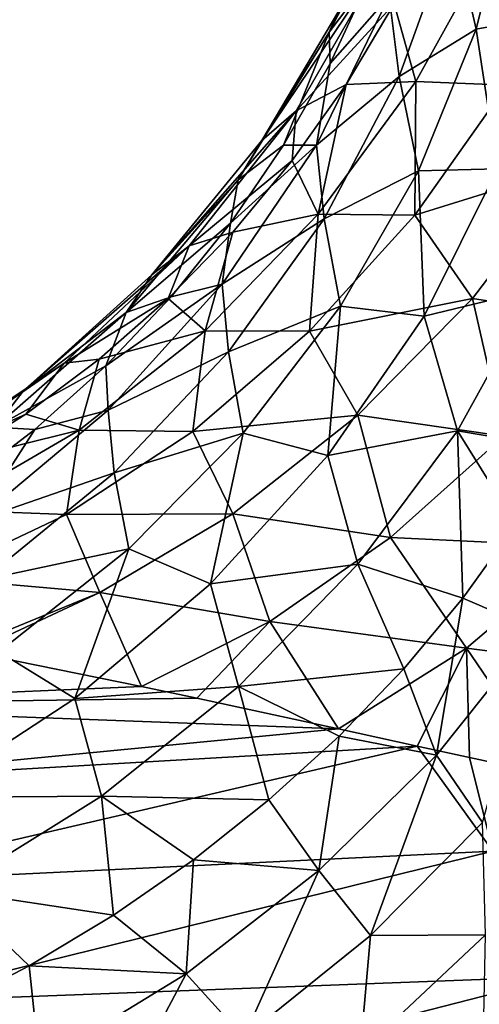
# Model space of a CAD drawing. Header units: metres. Extents: x -62 to 150, y -92 to 92.
# Tile 87 of 256: x -16 to -13, y -51 to -44. Entities that reach past the tile are written whole.
import ezdxf

# ---------------------------------------------------------------- set-up
doc = ezdxf.new("R2010")
doc.units = ezdxf.units.M
doc.layers.add('solid_500615', color=7, linetype='CONTINUOUS')

msp = doc.modelspace()

# ---------------------------------------------------------------- linework, layer by layer
at = {"layer": 'solid_500615'}
for points in [[(-13.468362, -43.300762, -2.046282), (-13.947692, -44.42897, -2.368678), (-13.661052, -44.04752, -1.297339)], [(-13.796058, -44.135723, -3.179724), (-13.947692, -44.42897, -2.368678), (-13.468362, -43.300762, -2.046282)], [(-13.072259, -43.68589, 0.829128), (-12.90607, -44.406975, 1.627197), (-12.650539, -43.376072, 2.201267)], [(-12.650539, -43.376072, 2.201267), (-12.90607, -44.406975, 1.627197), (-12.405844, -44.314346, 2.935993)], [(-13.52317, -44.173157, -0.440895), (-13.450218, -44.741512, 0.326018), (-13.072259, -43.68589, 0.829128)], [(-13.072259, -43.68589, 0.829128), (-13.450218, -44.741512, 0.326018), (-12.90607, -44.406975, 1.627197)], [(-12.762623, -43.748447, -5.82878), (-13.333798, -44.778603, -6.013584), (-13.486087, -44.227448, -4.865205)], [(-12.689051, -44.804745, -7.002863), (-13.333798, -44.778603, -6.013584), (-12.762623, -43.748447, -5.82878)], [(-13.56813, -43.924335, -3.986722), (-14.424635, -45.195068, -3.462708), (-13.796058, -44.135723, -3.179724)], [(-13.56813, -43.924335, -3.986722), (-14.181219, -44.986584, -4.23427), (-14.424635, -45.195068, -3.462708)], [(-13.56813, -43.924335, -3.986722), (-13.486087, -44.227448, -4.865205), (-14.181219, -44.986584, -4.23427)], [(-13.947692, -44.42897, -2.368678), (-13.940737, -44.649574, -1.502768), (-13.661052, -44.04752, -1.297339)], [(-13.52317, -44.173157, -0.440895), (-13.661052, -44.04752, -1.297339), (-13.940737, -44.649574, -1.502768)], [(-13.796058, -44.135723, -3.179724), (-14.424635, -45.195068, -3.462708), (-13.947692, -44.42897, -2.368678)], [(-13.52317, -44.173157, -0.440895), (-13.940737, -44.649574, -1.502768), (-14.037093, -45.229607, -0.864753)], [(-13.52317, -44.173157, -0.440895), (-14.037093, -45.229607, -0.864753), (-13.450218, -44.741512, 0.326018)], [(-14.181219, -44.986584, -4.23427), (-13.486087, -44.227448, -4.865205), (-13.827318, -44.79805, -4.98801)], [(-13.333798, -44.778603, -6.013584), (-13.827318, -44.79805, -4.98801), (-13.486087, -44.227448, -4.865205)], [(-12.90607, -44.406975, 1.627197), (-12.754478, -45.395943, 2.287881), (-12.405844, -44.314346, 2.935993)], [(-13.450218, -44.741512, 0.326018), (-13.314421, -45.410759, 1.094947), (-12.90607, -44.406975, 1.627197)], [(-12.90607, -44.406975, 1.627197), (-13.314421, -45.410759, 1.094947), (-12.754478, -45.395943, 2.287881)], [(-13.947692, -44.42897, -2.368678), (-14.590303, -45.474148, -2.687061), (-14.269427, -45.228672, -1.701668)], [(-14.424635, -45.195068, -3.462708), (-14.590303, -45.474148, -2.687061), (-13.947692, -44.42897, -2.368678)], [(-13.947692, -44.42897, -2.368678), (-14.269427, -45.228672, -1.701668), (-13.940737, -44.649574, -1.502768)], [(-14.037093, -45.229607, -0.864753), (-13.940737, -44.649574, -1.502768), (-14.269427, -45.228672, -1.701668)], [(-14.037093, -45.229607, -0.864753), (-13.983093, -45.749722, -0.132713), (-13.450218, -44.741512, 0.326018)], [(-13.450218, -44.741512, 0.326018), (-13.983093, -45.749722, -0.132713), (-13.314421, -45.410759, 1.094947)], [(-14.025636, -45.716766, -6.2634), (-14.209301, -45.338329, -5.126553), (-13.827318, -44.79805, -4.98801)], [(-14.181219, -44.986584, -4.23427), (-13.827318, -44.79805, -4.98801), (-14.209301, -45.338329, -5.126553)], [(-13.333798, -44.778603, -6.013584), (-14.025636, -45.716766, -6.2634), (-13.827318, -44.79805, -4.98801)], [(-13.340051, -45.72514, -7.239261), (-14.025636, -45.716766, -6.2634), (-13.333798, -44.778603, -6.013584)], [(-12.689051, -44.804745, -7.002863), (-13.340051, -45.72514, -7.239261), (-13.333798, -44.778603, -6.013584)], [(-12.214311, -45.374161, -8.064713), (-13.340051, -45.72514, -7.239261), (-12.689051, -44.804745, -7.002863)], [(-14.181219, -44.986584, -4.23427), (-15.202748, -46.146542, -3.7562), (-14.424635, -45.195068, -3.462708)], [(-14.181219, -44.986584, -4.23427), (-14.938285, -45.942478, -4.513861), (-15.202748, -46.146542, -3.7562)], [(-14.181219, -44.986584, -4.23427), (-14.209301, -45.338329, -5.126553), (-14.938285, -45.942478, -4.513861)], [(-14.424635, -45.195068, -3.462708), (-15.202748, -46.146542, -3.7562), (-14.590303, -45.474148, -2.687061)], [(-14.037093, -45.229607, -0.864753), (-14.645132, -45.781143, -1.89278), (-14.704285, -46.213531, -1.24767)], [(-14.037093, -45.229607, -0.864753), (-14.704285, -46.213531, -1.24767), (-13.983093, -45.749722, -0.132713)], [(-14.590303, -45.474148, -2.687061), (-14.645132, -45.781143, -1.89278), (-14.269427, -45.228672, -1.701668)], [(-14.037093, -45.229607, -0.864753), (-14.269427, -45.228672, -1.701668), (-14.645132, -45.781143, -1.89278)], [(-14.938285, -45.942478, -4.513861), (-14.209301, -45.338329, -5.126553), (-14.629984, -45.844742, -5.280096)], [(-14.025636, -45.716766, -6.2634), (-14.629984, -45.844742, -5.280096), (-14.209301, -45.338329, -5.126553)], [(-12.214311, -45.374161, -8.064713), (-12.93291, -46.313881, -8.358489), (-13.340051, -45.72514, -7.239261)], [(-13.314421, -45.410759, 1.094947), (-13.275288, -46.440159, 1.69609), (-12.754478, -45.395943, 2.287881)], [(-12.754478, -45.395943, 2.287881), (-13.275288, -46.440159, 1.69609), (-12.484016, -46.248676, 3.020347)], [(-11.971639, -46.464272, -9.251935), (-12.93291, -46.313881, -8.358489), (-12.214311, -45.374161, -8.064713)], [(-13.983093, -45.749722, -0.132713), (-13.867278, -46.37022, 0.613418), (-13.314421, -45.410759, 1.094947)], [(-13.314421, -45.410759, 1.094947), (-13.867278, -46.37022, 0.613418), (-13.275288, -46.440159, 1.69609)], [(-14.590303, -45.474148, -2.687061), (-15.383695, -46.413391, -2.994608), (-14.645132, -45.781143, -1.89278)], [(-15.202748, -46.146542, -3.7562), (-15.383695, -46.413391, -2.994608), (-14.590303, -45.474148, -2.687061)], [(-14.025636, -45.716766, -6.2634), (-14.825423, -46.544739, -6.573712), (-14.629984, -45.844742, -5.280096)], [(-14.086124, -46.54734, -7.546279), (-14.825423, -46.544739, -6.573712), (-14.025636, -45.716766, -6.2634)], [(-14.704285, -46.213531, -1.24767), (-14.660129, -46.691818, -0.538665), (-13.983093, -45.749722, -0.132713)], [(-13.983093, -45.749722, -0.132713), (-14.660129, -46.691818, -0.538665), (-13.867278, -46.37022, 0.613418)], [(-13.340051, -45.72514, -7.239261), (-14.086124, -46.54734, -7.546279), (-14.025636, -45.716766, -6.2634)], [(-12.93291, -46.313881, -8.358489), (-14.086124, -46.54734, -7.546279), (-13.340051, -45.72514, -7.239261)], [(-15.383695, -46.413391, -2.994608), (-15.065846, -46.303299, -2.07484), (-14.645132, -45.781143, -1.89278)], [(-14.704285, -46.213531, -1.24767), (-14.645132, -45.781143, -1.89278), (-15.065846, -46.303299, -2.07484)], [(-14.825423, -46.544739, -6.573712), (-15.08652, -46.314445, -5.447593), (-14.629984, -45.844742, -5.280096)], [(-14.938285, -45.942478, -4.513861), (-14.629984, -45.844742, -5.280096), (-15.08652, -46.314445, -5.447593)], [(-14.938285, -45.942478, -4.513861), (-16.114008, -46.970139, -4.054022), (-15.202748, -46.146542, -3.7562)], [(-14.938285, -45.942478, -4.513861), (-15.823461, -46.772224, -4.819653), (-16.114008, -46.970139, -4.054022)], [(-14.938285, -45.942478, -4.513861), (-15.08652, -46.314445, -5.447593), (-15.823461, -46.772224, -4.819653)], [(-15.202748, -46.146542, -3.7562), (-16.114008, -46.970139, -4.054022), (-15.383695, -46.413391, -2.994608)], [(-14.704285, -46.213531, -1.24767), (-15.065846, -46.303299, -2.07484), (-15.529205, -46.791744, -2.246672)], [(-14.704285, -46.213531, -1.24767), (-15.529205, -46.791744, -2.246672), (-15.512762, -47.104767, -1.581691)], [(-14.704285, -46.213531, -1.24767), (-15.512762, -47.104767, -1.581691), (-14.660129, -46.691818, -0.538665)], [(-15.383695, -46.413391, -2.994608), (-15.529205, -46.791744, -2.246672), (-15.065846, -46.303299, -2.07484)], [(-13.275288, -46.440159, 1.69609), (-13.038147, -47.251369, 2.415812), (-12.484016, -46.248676, 3.020347)], [(-12.484016, -46.248676, 3.020347), (-13.038147, -47.251369, 2.415812), (-12.296989, -47.378105, 3.55565)], [(-15.823461, -46.772224, -4.819653), (-15.08652, -46.314445, -5.447593), (-15.575864, -46.744762, -5.62792)], [(-14.825423, -46.544739, -6.573712), (-15.575864, -46.744762, -5.62792), (-15.08652, -46.314445, -5.447593)], [(-14.660129, -46.691818, -0.538665), (-14.554754, -47.268433, 0.191084), (-13.867278, -46.37022, 0.613418)], [(-13.867278, -46.37022, 0.613418), (-14.554754, -47.268433, 0.191084), (-13.956556, -47.426537, 1.171938)], [(-12.93291, -46.313881, -8.358489), (-13.742887, -47.14098, -8.740514), (-14.086124, -46.54734, -7.546279)], [(-13.867278, -46.37022, 0.613418), (-13.956556, -47.426537, 1.171938), (-13.275288, -46.440159, 1.69609)], [(-12.709413, -47.290611, -9.626476), (-13.742887, -47.14098, -8.740514), (-12.93291, -46.313881, -8.358489)], [(-11.971639, -46.464272, -9.251935), (-12.709413, -47.290611, -9.626476), (-12.93291, -46.313881, -8.358489)], [(-15.383695, -46.413391, -2.994608), (-16.311205, -47.227139, -3.284902), (-15.529205, -46.791744, -2.246672)], [(-16.114008, -46.970139, -4.054022), (-16.311205, -47.227139, -3.284902), (-15.383695, -46.413391, -2.994608)], [(-13.275288, -46.440159, 1.69609), (-13.956556, -47.426537, 1.171938), (-13.038147, -47.251369, 2.415812)], [(-14.825423, -46.544739, -6.573712), (-15.716903, -47.247631, -6.938043), (-15.575864, -46.744762, -5.62792)], [(-14.913322, -47.257835, -7.91789), (-15.716903, -47.247631, -6.938043), (-14.825423, -46.544739, -6.573712)], [(-14.086124, -46.54734, -7.546279), (-14.913322, -47.257835, -7.91789), (-14.825423, -46.544739, -6.573712)], [(-13.742887, -47.14098, -8.740514), (-14.913322, -47.257835, -7.91789), (-14.086124, -46.54734, -7.546279)], [(-15.512762, -47.104767, -1.581691), (-15.469971, -47.54948, -0.883717), (-14.660129, -46.691818, -0.538665)], [(-14.660129, -46.691818, -0.538665), (-15.469971, -47.54948, -0.883717), (-14.554754, -47.268433, 0.191084)], [(-15.823461, -46.772224, -4.819653), (-17.138044, -47.649158, -4.349787), (-16.114008, -46.970139, -4.054022)], [(-15.823461, -46.772224, -4.819653), (-16.817225, -47.459129, -5.14502), (-17.138044, -47.649158, -4.349787)], [(-15.823461, -46.772224, -4.819653), (-16.094967, -47.133018, -5.819955), (-16.817225, -47.459129, -5.14502)], [(-16.311205, -47.227139, -3.284902), (-16.031982, -47.243763, -2.407307), (-15.529205, -46.791744, -2.246672)], [(-15.716903, -47.247631, -6.938043), (-16.094967, -47.133018, -5.819955), (-15.575864, -46.744762, -5.62792)], [(-15.823461, -46.772224, -4.819653), (-15.575864, -46.744762, -5.62792), (-16.094967, -47.133018, -5.819955)], [(-15.512762, -47.104767, -1.581691), (-15.529205, -46.791744, -2.246672), (-16.031982, -47.243763, -2.407307)], [(-16.114008, -46.970139, -4.054022), (-17.138044, -47.649158, -4.349787), (-16.311205, -47.227139, -3.284902)], [(-16.817225, -47.459129, -5.14502), (-16.094967, -47.133018, -5.819955), (-16.640781, -47.476536, -6.022573)], [(-15.716903, -47.247631, -6.938043), (-16.640781, -47.476536, -6.022573), (-16.094967, -47.133018, -5.819955)], [(-15.512762, -47.104767, -1.581691), (-16.031982, -47.243763, -2.407307), (-16.446398, -47.886185, -1.860434)], [(-15.512762, -47.104767, -1.581691), (-16.446398, -47.886185, -1.860434), (-15.469971, -47.54948, -0.883717)], [(-13.742887, -47.14098, -8.740514), (-14.627871, -47.840519, -9.202682), (-14.913322, -47.257835, -7.91789)], [(-13.512231, -48.007244, -10.084351), (-14.627871, -47.840519, -9.202682), (-13.742887, -47.14098, -8.740514)], [(-12.709413, -47.290611, -9.626476), (-13.512231, -48.007244, -10.084351), (-13.742887, -47.14098, -8.740514)], [(-15.716903, -47.247631, -6.938043), (-16.683441, -47.810989, -7.3497), (-16.640781, -47.476536, -6.022573)], [(-15.807055, -47.843781, -8.347593), (-16.683441, -47.810989, -7.3497), (-15.716903, -47.247631, -6.938043)], [(-16.311205, -47.227139, -3.284902), (-16.570826, -47.656742, -2.555806), (-16.031982, -47.243763, -2.407307)], [(-16.446398, -47.886185, -1.860434), (-16.031982, -47.243763, -2.407307), (-16.570826, -47.656742, -2.555806)], [(-14.913322, -47.257835, -7.91789), (-15.807055, -47.843781, -8.347593), (-15.716903, -47.247631, -6.938043)], [(-14.627871, -47.840519, -9.202682), (-15.807055, -47.843781, -8.347593), (-14.913322, -47.257835, -7.91789)], [(-15.469971, -47.54948, -0.883717), (-15.366011, -48.089066, -0.164102), (-14.554754, -47.268433, 0.191084)], [(-14.554754, -47.268433, 0.191084), (-15.366011, -48.089066, -0.164102), (-14.785931, -48.334835, 0.726476)], [(-14.554754, -47.268433, 0.191084), (-14.785931, -48.334835, 0.726476), (-13.956556, -47.426537, 1.171938)], [(-13.956556, -47.426537, 1.171938), (-13.743762, -48.195786, 1.879309), (-13.038147, -47.251369, 2.415812)], [(-13.038147, -47.251369, 2.415812), (-13.743762, -48.195786, 1.879309), (-12.999627, -48.437859, 2.893702)], [(-13.038147, -47.251369, 2.415812), (-12.625648, -47.916786, 3.214741), (-12.296989, -47.378105, 3.55565)], [(-13.038147, -47.251369, 2.415812), (-12.999627, -48.437859, 2.893702), (-12.625648, -47.916786, 3.214741)], [(-12.1302, -48.074459, -10.787537), (-13.512231, -48.007244, -10.084351), (-12.709413, -47.290611, -9.626476)], [(-13.956556, -47.426537, 1.171938), (-14.785931, -48.334835, 0.726476), (-13.743762, -48.195786, 1.879309)], [(-16.446398, -47.886185, -1.860434), (-16.396912, -48.30735, -1.161839), (-15.469971, -47.54948, -0.883717)], [(-15.469971, -47.54948, -0.883717), (-16.396912, -48.30735, -1.161839), (-15.366011, -48.089066, -0.164102)], [(-15.807055, -47.843781, -8.347593), (-16.752092, -48.29398, -8.828255), (-16.683441, -47.810989, -7.3497)], [(-14.627871, -47.840519, -9.202682), (-15.571184, -48.39801, -9.736571), (-15.807055, -47.843781, -8.347593)], [(-14.366241, -48.60186, -10.61764), (-15.571184, -48.39801, -9.736571), (-14.627871, -47.840519, -9.202682)], [(-13.512231, -48.007244, -10.084351), (-14.366241, -48.60186, -10.61764), (-14.627871, -47.840519, -9.202682)], [(-15.571184, -48.39801, -9.736571), (-16.752092, -48.29398, -8.828255), (-15.807055, -47.843781, -8.347593)], [(-12.479779, -48.660732, 3.603817), (-12.625648, -47.916786, 3.214741), (-12.999627, -48.437859, 2.893702)], [(-12.97415, -48.790737, -11.356902), (-14.366241, -48.60186, -10.61764), (-13.512231, -48.007244, -10.084351)], [(-12.1302, -48.074459, -10.787537), (-12.97415, -48.790737, -11.356902), (-13.512231, -48.007244, -10.084351)], [(-16.396912, -48.30735, -1.161839), (-16.285923, -48.818508, -0.446528), (-15.366011, -48.089066, -0.164102)], [(-15.366011, -48.089066, -0.164102), (-16.285923, -48.818508, -0.446528), (-15.746807, -49.147381, 0.36829)], [(-15.366011, -48.089066, -0.164102), (-15.746807, -49.147381, 0.36829), (-14.785931, -48.334835, 0.726476)], [(-11.48314, -48.981667, -11.999959), (-12.97415, -48.790737, -11.356902), (-12.1302, -48.074459, -10.787537)], [(-14.785931, -48.334835, 0.726476), (-14.589076, -49.063679, 1.421533), (-13.743762, -48.195786, 1.879309)], [(-13.743762, -48.195786, 1.879309), (-14.589076, -49.063679, 1.421533), (-13.41709, -48.938389, 2.594423)], [(-13.743762, -48.195786, 1.879309), (-13.41709, -48.938389, 2.594423), (-12.999627, -48.437859, 2.893702)], [(-15.571184, -48.39801, -9.736571), (-16.560503, -48.803452, -10.330362), (-16.752092, -48.29398, -8.828255)], [(-15.571184, -48.39801, -9.736571), (-16.475073, -48.819756, -10.394578), (-16.560503, -48.803452, -10.330362)], [(-15.571184, -48.39801, -9.736571), (-15.276464, -49.062168, -11.210952), (-16.475073, -48.819756, -10.394578)], [(-14.785931, -48.334835, 0.726476), (-15.746807, -49.147381, 0.36829), (-14.589076, -49.063679, 1.421533)], [(-14.366241, -48.60186, -10.61764), (-15.276464, -49.062168, -11.210952), (-15.571184, -48.39801, -9.736571)], [(-13.187944, -49.549992, 3.079172), (-12.999627, -48.437859, 2.893702), (-13.41709, -48.938389, 2.594423)], [(-12.479779, -48.660732, 3.603817), (-12.999627, -48.437859, 2.893702), (-13.187944, -49.549992, 3.079172)], [(-14.366241, -48.60186, -10.61764), (-14.883851, -49.145458, -11.448496), (-15.276464, -49.062168, -11.210952)], [(-14.366241, -48.60186, -10.61764), (-13.881118, -49.362976, -12.001306), (-14.883851, -49.145458, -11.448496)], [(-12.97415, -48.790737, -11.356902), (-13.881118, -49.362976, -12.001306), (-14.366241, -48.60186, -10.61764)], [(-12.479779, -48.660732, 3.603817), (-13.187944, -49.549992, 3.079172), (-12.861817, -50.025925, 3.582707)], [(-16.285923, -48.818508, -0.446528), (-16.819275, -49.848492, 0.104039), (-15.746807, -49.147381, 0.36829)], [(-12.97415, -48.790737, -11.356902), (-13.323375, -49.485432, -12.279414), (-13.881118, -49.362976, -12.001306)], [(-12.97415, -48.790737, -11.356902), (-12.952374, -49.5662, -12.452931), (-13.323375, -49.485432, -12.279414)], [(-12.97415, -48.790737, -11.356902), (-12.360044, -49.693874, -12.713178), (-12.952374, -49.5662, -12.452931)], [(-11.48314, -48.981667, -11.999959), (-12.360044, -49.693874, -12.713178), (-12.97415, -48.790737, -11.356902)], [(-16.475073, -48.819756, -10.394578), (-15.276464, -49.062168, -11.210952), (-18.359858, -49.196262, -10.922641)], [(-14.589076, -49.063679, 1.421533), (-13.876095, -49.415489, 2.318776), (-13.41709, -48.938389, 2.594423)], [(-13.187944, -49.549992, 3.079172), (-13.41709, -48.938389, 2.594423), (-13.876095, -49.415489, 2.318776)], [(-15.276464, -49.062168, -11.210952), (-14.883851, -49.145458, -11.448496), (-18.359858, -49.196262, -10.922641)], [(-15.746807, -49.147381, 0.36829), (-15.557712, -49.8395, 1.050468), (-14.589076, -49.063679, 1.421533)], [(-14.589076, -49.063679, 1.421533), (-15.557712, -49.8395, 1.050468), (-14.374021, -49.866699, 2.068166)], [(-14.589076, -49.063679, 1.421533), (-14.374021, -49.866699, 2.068166), (-13.876095, -49.415489, 2.318776)], [(-14.883851, -49.145458, -11.448496), (-13.881118, -49.362976, -12.001306), (-18.359858, -49.196262, -10.922641)], [(-15.746807, -49.147381, 0.36829), (-16.819275, -49.848492, 0.104039), (-15.557712, -49.8395, 1.050468)], [(-13.881118, -49.362976, -12.001306), (-17.919582, -49.753365, -12.096463), (-18.359858, -49.196262, -10.922641)], [(-13.881118, -49.362976, -12.001306), (-13.323375, -49.485432, -12.279414), (-17.919582, -49.753365, -12.096463)], [(-14.01906, -50.367004, 2.621742), (-13.876095, -49.415489, 2.318776), (-14.374021, -49.866699, 2.068166)], [(-13.187944, -49.549992, 3.079172), (-13.876095, -49.415489, 2.318776), (-14.01906, -50.367004, 2.621742)], [(-13.323375, -49.485432, -12.279414), (-17.507071, -50.457645, -13.199056), (-17.919582, -49.753365, -12.096463)], [(-13.323375, -49.485432, -12.279414), (-12.786983, -50.23019, -13.358233), (-17.507071, -50.457645, -13.199056)], [(-12.952374, -49.5662, -12.452931), (-12.786983, -50.23019, -13.358233), (-13.323375, -49.485432, -12.279414)], [(-13.187944, -49.549992, 3.079172), (-14.01906, -50.367004, 2.621742), (-13.654736, -50.826698, 3.137466)], [(-13.187944, -49.549992, 3.079172), (-13.654736, -50.826698, 3.137466), (-12.861817, -50.025925, 3.582707)], [(-12.952374, -49.5662, -12.452931), (-12.360044, -49.693874, -12.713178), (-12.786983, -50.23019, -13.358233)], [(-16.819275, -49.848492, 0.104039), (-16.631105, -50.508976, 0.772803), (-15.557712, -49.8395, 1.050468)], [(-15.557712, -49.8395, 1.050468), (-16.631105, -50.508976, 0.772803), (-15.4748, -50.682457, 1.646505)], [(-15.557712, -49.8395, 1.050468), (-14.907908, -50.289772, 1.843702), (-14.374021, -49.866699, 2.068166)], [(-15.557712, -49.8395, 1.050468), (-15.4748, -50.682457, 1.646505), (-14.907908, -50.289772, 1.843702)], [(-14.01906, -50.367004, 2.621742), (-14.374021, -49.866699, 2.068166), (-14.907908, -50.289772, 1.843702)], [(-12.861817, -50.025925, 3.582707), (-13.654736, -50.826698, 3.137466), (-12.840427, -50.822109, 3.860763)], [(-12.786983, -50.23019, -13.358233), (-17.128006, -51.298332, -14.214515), (-17.507071, -50.457645, -13.199056)], [(-12.786983, -50.23019, -13.358233), (-12.313453, -51.117085, -14.352735), (-17.128006, -51.298332, -14.214515)], [(-14.96055, -51.098221, 2.239279), (-14.907908, -50.289772, 1.843702), (-15.4748, -50.682457, 1.646505)], [(-14.01906, -50.367004, 2.621742), (-14.907908, -50.289772, 1.843702), (-14.96055, -51.098221, 2.239279)], [(-14.01906, -50.367004, 2.621742), (-14.96055, -51.098221, 2.239279), (-14.55015, -51.549866, 2.758992)], [(-14.01906, -50.367004, 2.621742), (-14.55015, -51.549866, 2.758992), (-13.654736, -50.826698, 3.137466)], [(-16.631105, -50.508976, 0.772803), (-16.695484, -51.367748, 1.338625), (-16.071676, -51.042519, 1.477749)], [(-16.631105, -50.508976, 0.772803), (-16.071676, -51.042519, 1.477749), (-15.4748, -50.682457, 1.646505)], [(-14.96055, -51.098221, 2.239279), (-15.4748, -50.682457, 1.646505), (-16.071676, -51.042519, 1.477749)], [(-13.654736, -50.826698, 3.137466), (-14.55015, -51.549866, 2.758992), (-13.726827, -51.654327, 3.414151)], [(-12.840427, -50.822109, 3.860763), (-13.726827, -51.654327, 3.414151), (-12.856646, -51.636166, 4.104747)], [(-13.654736, -50.826698, 3.137466), (-13.726827, -51.654327, 3.414151), (-12.840427, -50.822109, 3.860763)], [(-15.99708, -51.73238, 1.937562), (-16.071676, -51.042519, 1.477749), (-16.695484, -51.367748, 1.338625)], [(-14.96055, -51.098221, 2.239279), (-16.071676, -51.042519, 1.477749), (-15.99708, -51.73238, 1.937562)], [(-12.313453, -51.117085, -14.352735), (-16.788023, -52.264507, -15.127053), (-17.128006, -51.298332, -14.214515)], [(-12.313453, -51.117085, -14.352735), (-11.890102, -52.130684, -15.243721), (-16.788023, -52.264507, -15.127053)], [(-14.96055, -51.098221, 2.239279), (-15.99708, -51.73238, 1.937562), (-15.535446, -52.185127, 2.4527)], [(-14.96055, -51.098221, 2.239279), (-15.535446, -52.185127, 2.4527), (-14.55015, -51.549866, 2.758992)]]:
    msp.add_3dface(points, dxfattribs=at)

doc.saveas('drawing.dxf')
